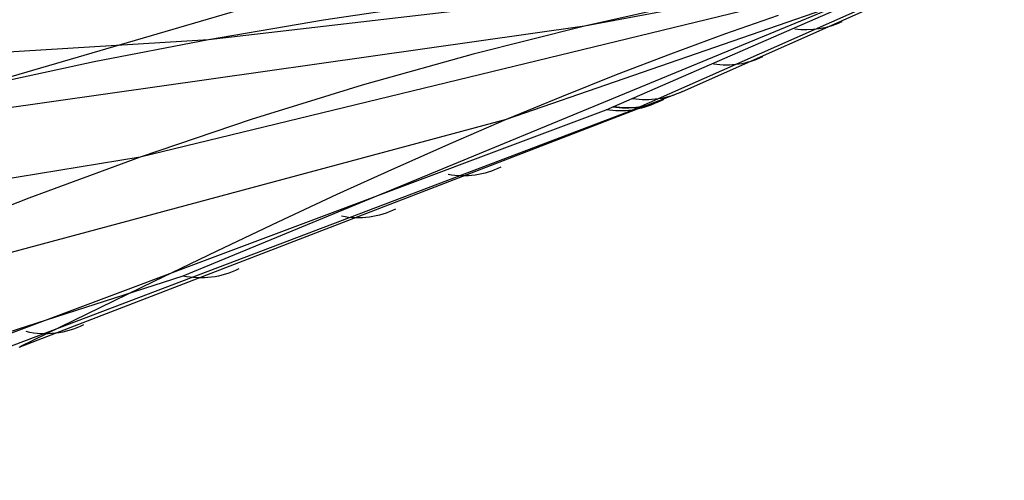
# Model space of a CAD drawing. Extents: x -3378 to 3007, y -425 to 173.
# Tile 158 of 256: x -1207 to -1110, y 6 to 52. Entities that reach past the tile are written whole.
import ezdxf

# ---------------------------------------------------------------- set-up
doc = ezdxf.new("R2010")
doc.units = 0
doc.layers.add('PREDEFINITO', color=7, linetype='CONTINUOUS')

msp = doc.modelspace()

# ---------------------------------------------------------------- linework, layer by layer
at = {"layer": 'PREDEFINITO'}
for p, q in [((-1260.238, 30.971, 2831.985), (-1164.424, 59.01, 3036.681)), ((-1109.727, 59.001, 2783.923), (-1195.374, 38.212, 2569.715)), ((-1112.584, 58.851, 3040.471), (-1191.143, 26.439, 2859.741)), ((-1109.724, 59.001, 2517.47), (-1188.583, 49.856, 2324.95)), ((-1109.732, 59.014, 2917.532), (-1159.087, 41.934, 2790.731)), ((-1109.725, 58.999, 2650.763), (-1151.314, 51.198, 2547.36)), ((-1149.166, 42.906, 2956.41), (-1112.584, 58.851, 3040.471)), ((-1146.588, 42.885, 2955.308), (-1111.082, 58.59, 3037.852)), ((-1141.583, 44.729, 2960.161), (-1109.683, 58.902, 3035.164)), ((-1141.583, 44.729, 2960.161), (-1109.683, 58.902, 3035.164)), ((-1165.772, 53.484, 2314.251), (-1177.196, 51.788, 2319.592)), ((-1140.976, 53.512, 2541.998), (-1151.314, 51.198, 2547.36)), ((-1177.196, 51.788, 2319.592), (-1188.583, 49.856, 2324.95)), ((-1132.109, 52.242, 2776.787), (-1137.433, 50.388, 2779.788)), ((-1151.314, 51.198, 2547.36), (-1233.815, 39.488, 2346.316)), ((-1151.314, 51.198, 2547.36), (-1162.336, 48.427, 2553.076)), ((-1188.583, 49.856, 2324.95), (-1273.5, 44.544, 2122.324)), ((-1188.583, 49.856, 2324.95), (-1199.931, 47.671, 2330.32)), ((-1137.433, 50.388, 2779.788), (-1142.785, 48.433, 2782.703)), ((-1162.336, 48.427, 2553.076), (-1173.344, 45.343, 2558.735)), ((-1142.785, 48.433, 2782.703), (-1148.171, 46.374, 2785.511)), ((-1199.931, 47.671, 2330.32), (-1211.247, 45.222, 2335.684)), ((-1148.171, 46.374, 2785.511), (-1153.603, 44.209, 2788.194)), ((-1173.344, 45.343, 2558.735), (-1184.352, 41.939, 2564.296)), ((-1207.374, 19.397, 2806.482), (-1141.583, 44.729, 2960.161)), ((-1207.374, 19.397, 2806.482), (-1141.583, 44.729, 2960.161)), ((-1153.603, 44.209, 2788.194), (-1159.087, 41.934, 2790.731)), ((-1217.698, 17.214, 2798.507), (-1149.166, 42.906, 2956.41)), ((-1214.724, 17.027, 2797.257), (-1146.588, 42.885, 2955.308)), ((-1159.087, 41.934, 2790.731), (-1240.125, 20.183, 2588.977)), ((-1184.352, 41.939, 2564.296), (-1195.374, 38.212, 2569.715)), ((-1159.087, 41.934, 2790.731), (-1164.576, 39.576, 2793.085)), ((-1164.576, 39.576, 2793.085), (-1170.157, 37.101, 2795.297)), ((-1195.374, 38.212, 2569.715), (-1278.909, 24.62, 2366.668)), ((-1195.374, 38.212, 2569.715), (-1206.427, 34.161, 2574.946)), ((-1170.157, 37.101, 2795.297), (-1175.86, 34.503, 2797.386)), ((-1175.86, 34.503, 2797.386), (-1181.717, 31.776, 2799.371)), ((-1206.427, 34.161, 2574.946), (-1217.545, 29.796, 2579.937)), ((-1181.717, 31.776, 2799.371), (-1187.759, 28.911, 2801.271)), ((-1187.759, 28.911, 2801.271), (-1194.016, 25.902, 2803.105)), ((-1191.143, 26.439, 2859.741), (-1253.778, 6.199, 2715.237)), ((-1194.016, 25.902, 2803.105), (-1207.301, 19.421, 2806.652))]:
    msp.add_line(p, q, dxfattribs=at)
at = {"layer": 'PREDEFINITO', "extrusion": (-0.387772, -0.17251, -0.905469)}
msp.add_arc((-514.755, 2184.642, -2286.279), 10, 358.76597, 28.94632, dxfattribs=at)
at = {"layer": 'PREDEFINITO', "extrusion": (-0.388153, -0.169411, -0.90589)}
msp.add_arc((-507.606, 2185.643, -2266.502), 10, 358.11977, 29.2396, dxfattribs=at)
at = {"layer": 'PREDEFINITO', "extrusion": (-0.388513, -0.166097, -0.90635)}
msp.add_arc((-499.877, 2186.629, -2246.851), 10, 357.49327, 29.46777, dxfattribs=at)
at = {"layer": 'PREDEFINITO', "extrusion": (-0.38863, -0.164955, -0.906508)}
msp.add_arc((-497.191, 2186.962, -2240.487), 10, 357.29064, 29.52631, dxfattribs=at)
at = {"layer": 'PREDEFINITO', "extrusion": (-0.388603, -0.165229, -0.90647)}
msp.add_arc((-497.837, 2186.884, -2242.049), 10, 357.3393, 29.51153, dxfattribs=at)
at = {"layer": 'PREDEFINITO', "extrusion": (-0.388599, -0.16526, -0.906466)}
msp.add_arc((-497.909, 2186.875, -2242.204), 10, 357.34453, 29.51045, dxfattribs=at)
at = {"layer": 'PREDEFINITO', "extrusion": (-0.389281, -0.15781, -0.9075)}
msp.add_arc((-480.128, 2188.939, -2202.504), 10, 356.11703, 29.76996, dxfattribs=at)
at = {"layer": 'PREDEFINITO', "extrusion": (-0.389686, -0.152698, -0.9082)}
msp.add_arc((-467.631, 2190.307, -2177.056), 10, 355.35175, 29.83737, dxfattribs=at)
at = {"layer": 'PREDEFINITO', "extrusion": (-0.39025, -0.14469, -0.909269)}
msp.add_arc((-447.553, 2192.438, -2139.255), 10, 354.23019, 29.81781, dxfattribs=at)
at = {"layer": 'PREDEFINITO', "extrusion": (-0.390747, -0.136527, -0.910317)}
msp.add_arc((-426.459, 2194.602, -2102.011), 10, 353.14447, 29.69976, dxfattribs=at)

doc.saveas('drawing.dxf')
